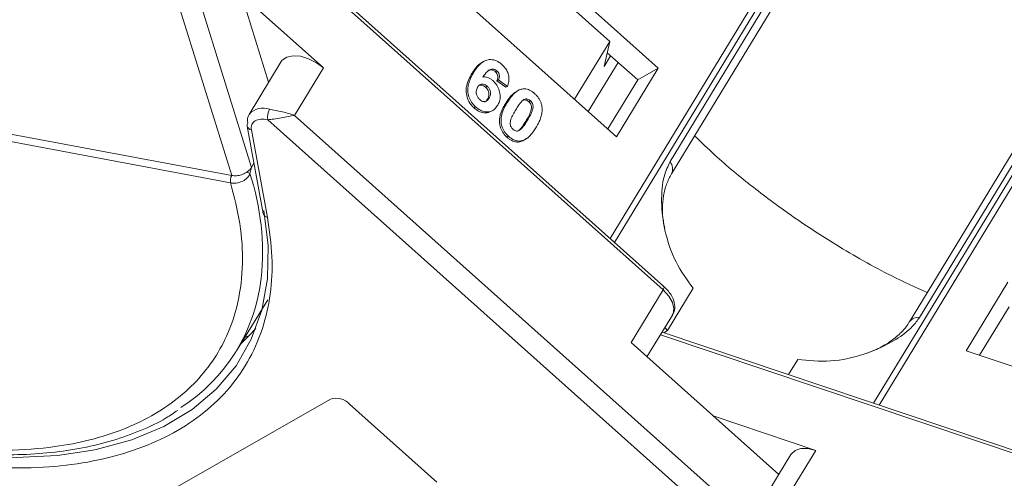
# Model space of a CAD drawing. Header units: millimetres. Extents: x 2098 to 3561, y 550 to 1583.
# Tile 37 of 84: x 2926 to 2983, y 1364 to 1391. Entities that reach past the tile are written whole.
import ezdxf

# ---------------------------------------------------------------- set-up
doc = ezdxf.new("R2010")
doc.units = ezdxf.units.MM

msp = doc.modelspace()

# ---------------------------------------------------------------- linework, layer by layer
at = {"color": 7, "linetype": 'Continuous', "lineweight": 15}
for p, q in [((2981.802, 1414.305), (2959.91, 1378.327)), ((2960.168, 1378.097), (2982.047, 1414.055)), ((2928.585, 1411.887), (2937.873, 1381.996)), ((2939.02, 1382.465), (2929.945, 1411.669)), ((2978.716, 1407.968), (2963.404, 1382.803)), ((2963.483, 1382.09), (2978.796, 1407.256)), ((2997.123, 1404.673), (2975.256, 1368.737)), ((2975.576, 1368.629), (2997.455, 1404.586)), ((2977.94, 1373.735), (2993.253, 1398.901)), ((2992.654, 1398.641), (2977.341, 1373.475)), ((2937.77, 1397.854), (2962.997, 1375.333)), ((2963.05, 1375.524), (2937.864, 1398.009)), ((2936.999, 1397.14), (2940.018, 1387.426)), ((2962.718, 1388.244), (2952.543, 1397.327)), ((2954.485, 1394.625), (2959.89, 1389.799)), ((2950.115, 1393.338), (2960.29, 1384.254)), ((2943.212, 1388.26), (2938.432, 1392.527)), ((2887.587, 1391.424), (2937.872, 1381.996)), ((2937.808, 1381.567), (2887.523, 1390.994)), ((2957.844, 1386.437), (2959.89, 1389.799)), ((2959.89, 1389.799), (2959.557, 1388.339)), ((2961.517, 1387.558), (2959.741, 1389.144)), ((2940.748, 1388.626), (2938.881, 1385.557)), ((2952.538, 1388.636), (2952.442, 1388.581)), ((2960.371, 1388.581), (2958.636, 1385.73)), ((2959.557, 1388.339), (2959.939, 1388.967)), ((2941.531, 1385.498), (2943.212, 1388.26)), ((2951.862, 1387.938), (2951.958, 1387.993)), ((2953.314, 1388.097), (2953.218, 1388.042)), ((2960.29, 1384.254), (2962.718, 1388.244)), ((2962.718, 1388.244), (2961.517, 1387.558)), ((2953.413, 1387.571), (2953.317, 1387.516)), ((2953.317, 1387.516), (2953.837, 1387.131)), ((2953.934, 1387.186), (2953.413, 1387.571)), ((2959.783, 1384.707), (2961.517, 1387.558)), ((2952.75, 1387.191), (2952.654, 1387.137)), ((2953.934, 1387.186), (2953.837, 1387.131)), ((2954.401, 1386.845), (2954.304, 1386.79)), ((2952.859, 1386.495), (2952.763, 1386.441)), ((2953.832, 1386.212), (2953.928, 1386.267)), ((2955.265, 1386.355), (2955.169, 1386.3)), ((2952.076, 1385.996), (2951.98, 1385.941)), ((2952.984, 1385.734), (2953.08, 1385.789)), ((2939.966, 1385.245), (2970.94, 1357.593)), ((2970.006, 1360.077), (2941.531, 1385.498)), ((2955.099, 1385.214), (2955.003, 1385.159)), ((2938.768, 1384.873), (2939.709, 1379.783)), ((2939.014, 1384.646), (2939.955, 1379.556)), ((2954.684, 1384.671), (2954.588, 1384.616)), ((2954.001, 1384.278), (2953.905, 1384.223)), ((2954.732, 1384.009), (2954.636, 1383.954)), ((2955.018, 1384.142), (2955.114, 1384.197)), ((2939.02, 1382.465), (2938.933, 1382.106)), ((2939.168, 1382.708), (2939.02, 1382.465)), ((2937.81, 1381.566), (2937.808, 1381.567)), ((2962.997, 1375.333), (2961.13, 1372.264)), ((2964.753, 1375.426), (2963.259, 1372.971)), ((2983.08, 1375.779), (2980.652, 1371.789)), ((2938.156, 1371.785), (2939.968, 1374.762)), ((2983.151, 1374.351), (2981.433, 1371.527)), ((2962.059, 1371.434), (2963.54, 1373.869)), ((2938.876, 1372.661), (2939.271, 1373.083)), ((2963.105, 1373.152), (2963.259, 1372.971)), ((2938.433, 1372.24), (2938.876, 1372.661)), ((2938.647, 1372.591), (2938.876, 1372.661)), ((2962.843, 1372.723), (2996.199, 1361.519)), ((2996.353, 1361.65), (2962.936, 1372.875)), ((2963.259, 1372.971), (2963.034, 1372.842)), ((2961.13, 1372.264), (2969.732, 1364.584)), ((2980.652, 1371.789), (2993.393, 1367.509)), ((2970.302, 1370.401), (2970.84, 1371.286)), ((2930.172, 1361.294), (2943.616, 1368.979)), ((2944.732, 1368.686), (2949.819, 1364.144)), ((2971.894, 1365.986), (2965.909, 1367.997)), ((2970.447, 1365.759), (2968.58, 1362.69)), ((2970.213, 1363.224), (2971.894, 1365.986))]:
    msp.add_line(p, q, dxfattribs=at)
at = {"color": 7, "linetype": 'Continuous', "lineweight": 15, "flags": 128}
for points in [[(2940.748, 1388.626), (2940.817, 1388.718), (2941.08, 1388.895), (2941.444, 1388.97), (2941.878, 1388.937), (2942.343, 1388.799), (2942.801, 1388.566), (2943.212, 1388.26)], [(2939.747, 1379.967), (2939.99, 1377.926), (2939.947, 1375.98), (2939.618, 1374.152), (2939.007, 1372.459), (2938.121, 1370.921), (2936.968, 1369.552), (2935.561, 1368.368), (2933.915, 1367.38), (2932.047, 1366.601), (2929.977, 1366.036), (2929.672, 1365.975)], [(2962.997, 1375.333), (2963.029, 1375.39), (2963.05, 1375.44), (2963.06, 1375.48), (2963.059, 1375.509), (2963.05, 1375.524)], [(2962.997, 1375.333), (2963.325, 1374.979), (2963.542, 1374.609), (2963.629, 1374.254), (2963.579, 1373.945), (2963.54, 1373.869)], [(2929.672, 1365.975), (2927.727, 1365.694), (2925.321, 1365.577), (2922.783, 1365.686), (2920.141, 1366.02), (2917.423, 1366.577), (2914.657, 1367.349), (2911.873, 1368.329), (2909.248, 1369.438)], [(2970.447, 1365.759), (2970.458, 1365.776), (2970.684, 1365.982), (2971.019, 1366.091), (2971.434, 1366.092), (2971.894, 1365.986)]]:
    msp.add_lwpolyline(points, dxfattribs=at)
at = {"color": 7, "linetype": 'Continuous', "lineweight": 15}
for centre, radius, start, end in [((2939.688, 1384.862), 1.066, 68.65366, 139.28202), ((2940.854, 1385.4), 0.901, 149.67931, 189.91337), ((2939.479, 1385.212), 0.691, 150.01664, 192.97466), ((2939.025, 1384.916), 0.26, 147.17786, 189.40146), ((2939.065, 1384.949), 0.306, 194.22111, 260.39446), ((2962.854, 1382.38), 0.693, 335.20059, 37.52775), ((2938.382, 1381.701), 0.59, 149.93318, 193.12735), ((2938.387, 1381.701), 0.592, 150.11963, 193.15249), ((2938.528, 1381.467), 0.757, 57.60765, 72.91867), ((2924.997, 1377.543), 14.665, 354.06542, 18.13121), ((2940.006, 1379.858), 0.306, 194.22111, 260.39446), ((2929.335, 1377.151), 10.31, 302.75089, 353.73915), ((2977.864, 1373.09), 0.65, 83.27836, 143.80523), ((2943.939, 1367.938), 1.09, 43.32862, 107.22701)]:
    msp.add_arc(centre, radius, start, end, dxfattribs=at)
for points, knots in [([(2937.808, 1381.567), (2938.011, 1380.77), (2938.425, 1379.151), (2938.556, 1376.821), (2938.318, 1374.76), (2937.77, 1372.993), (2937.011, 1371.502), (2935.995, 1370.155), (2934.306, 1368.577), (2932.157, 1367.368), (2929.636, 1366.568), (2927.401, 1366.138), (2924.796, 1365.948), (2921.845, 1366.072), (2918.811, 1366.501), (2915.686, 1367.227), (2912.452, 1368.262), (2909.399, 1369.513), (2906.603, 1370.886), (2904.089, 1372.31), (2901.644, 1373.89), (2898.519, 1376.184), (2895.678, 1378.702), (2893.223, 1381.345), (2891.44, 1383.549), (2889.813, 1385.96), (2888.423, 1388.526), (2887.82, 1390.18), (2887.523, 1390.994)], [0, 0, 0, 0, 0.038862, 0.078912, 0.1200677, 0.1522272, 0.1843815, 0.2172151, 0.2500433, 0.3156185, 0.347778, 0.3799323, 0.4210926, 0.4611415, 0.5, 0.5388632, 0.578912, 0.6200677, 0.6522272, 0.6843815, 0.7172151, 0.7500433, 0.8156185, 0.847778, 0.8799323, 0.9210926, 0.9611404, 1, 1, 1, 1]), ([(2952.446, 1388.573), (2952.426, 1388.564), (2952.226, 1388.478), (2952.049, 1388.225), (2951.9, 1387.997), (2951.862, 1387.938)], [0, 0, 0, 0, 0.075774, 0.763645, 1, 1, 1, 1]), ([(2951.958, 1387.993), (2952.01, 1388.073), (2952.166, 1388.315), (2952.431, 1388.604), (2952.798, 1388.758), (2953.131, 1388.747), (2953.418, 1388.622), (2953.57, 1388.496), (2953.625, 1388.45)], [0, 0, 0, 0, 0.1423372, 0.4291269, 0.5899433, 0.7512055, 0.9098946, 1, 1, 1, 1]), ([(2952.076, 1385.996), (2951.994, 1386.08), (2951.829, 1386.247), (2951.675, 1386.575), (2951.603, 1386.927), (2951.651, 1387.393), (2951.807, 1387.737), (2951.937, 1387.957), (2951.958, 1387.993)], [0, 0, 0, 0, 0.148269, 0.297647, 0.442421, 0.607851, 0.935658, 1, 1, 1, 1]), ([(2953.314, 1388.097), (2953.277, 1388.124), (2953.204, 1388.179), (2953.07, 1388.204), (2952.916, 1388.179), (2952.712, 1388.018), (2952.584, 1387.848), (2952.497, 1387.732)], [0, 0, 0, 0, 0.112049, 0.22438, 0.370115, 0.570276, 1, 1, 1, 1]), ([(2952.766, 1388.076), (2952.767, 1388.077), (2952.803, 1388.11), (2952.899, 1388.142), (2953.036, 1388.145), (2953.147, 1388.1), (2953.198, 1388.058), (2953.218, 1388.042)], [0, 0, 0, 0, 0.007515, 0.325815, 0.646173, 0.861137, 1, 1, 1, 1]), ([(2953.218, 1388.042), (2953.25, 1388.009), (2953.307, 1387.951), (2953.356, 1387.841), (2953.374, 1387.723), (2953.356, 1387.613), (2953.329, 1387.545), (2953.317, 1387.516)], [0, 0, 0, 0, 0.225388, 0.401037, 0.576559, 0.822036, 1, 1, 1, 1]), ([(2953.413, 1387.571), (2953.434, 1387.626), (2953.467, 1387.712), (2953.464, 1387.852), (2953.427, 1387.961), (2953.37, 1388.043), (2953.329, 1388.082), (2953.314, 1388.097)], [0, 0, 0, 0, 0.33384, 0.524547, 0.716372, 0.891824, 1, 1, 1, 1]), ([(2953.625, 1388.45), (2953.708, 1388.366), (2953.857, 1388.215), (2953.987, 1387.925), (2954.037, 1387.618), (2954, 1387.37), (2953.948, 1387.227), (2953.934, 1387.186)], [0, 0, 0, 0, 0.2426908, 0.4390024, 0.635006, 0.8950587, 1, 1, 1, 1]), ([(2951.862, 1387.938), (2951.815, 1387.855), (2951.67, 1387.604), (2951.522, 1387.212), (2951.52, 1386.747), (2951.63, 1386.38), (2951.805, 1386.108), (2951.937, 1385.982), (2951.98, 1385.941)], [0, 0, 0, 0, 0.1472478, 0.443999, 0.6050059, 0.7662416, 0.9237063, 1, 1, 1, 1]), ([(2952.497, 1387.732), (2952.544, 1387.735), (2952.641, 1387.742), (2952.768, 1387.715), (2952.867, 1387.673), (2952.941, 1387.634), (2953.013, 1387.585), (2953.059, 1387.546), (2953.082, 1387.527)], [0, 0, 0, 0, 0.243654, 0.49576, 0.617892, 0.741503, 0.870025, 1, 1, 1, 1]), ([(2953.082, 1387.527), (2953.163, 1387.442), (2953.327, 1387.273), (2953.468, 1386.942), (2953.525, 1386.606), (2953.483, 1386.31), (2953.4, 1386.153), (2953.363, 1386.083)], [0, 0, 0, 0, 0.2102159, 0.4219747, 0.6200164, 0.8310369, 1, 1, 1, 1]), ([(2952.315, 1386.414), (2952.274, 1386.457), (2952.193, 1386.544), (2952.125, 1386.715), (2952.103, 1386.883), (2952.135, 1387.028), (2952.176, 1387.105), (2952.195, 1387.142)], [0, 0, 0, 0, 0.207905, 0.419981, 0.630626, 0.821735, 1, 1, 1, 1]), ([(2952.195, 1387.142), (2952.229, 1387.19), (2952.285, 1387.268), (2952.407, 1387.321), (2952.525, 1387.318), (2952.645, 1387.276), (2952.716, 1387.219), (2952.75, 1387.191)], [0, 0, 0, 0, 0.2767209, 0.4568705, 0.6370074, 0.8240683, 1, 1, 1, 1]), ([(2952.267, 1387.238), (2952.282, 1387.246), (2952.329, 1387.27), (2952.43, 1387.262), (2952.549, 1387.221), (2952.62, 1387.164), (2952.654, 1387.137)], [0, 0, 0, 0, 0.13232, 0.420099, 0.718939, 1, 1, 1, 1]), ([(2952.654, 1387.137), (2952.695, 1387.095), (2952.771, 1387.018), (2952.838, 1386.869), (2952.863, 1386.718), (2952.834, 1386.57), (2952.787, 1386.485), (2952.763, 1386.441)], [0, 0, 0, 0, 0.213757, 0.394944, 0.576585, 0.777311, 1, 1, 1, 1]), ([(2952.75, 1387.191), (2952.791, 1387.15), (2952.867, 1387.073), (2952.934, 1386.924), (2952.959, 1386.773), (2952.93, 1386.625), (2952.883, 1386.54), (2952.859, 1386.495)], [0, 0, 0, 0, 0.213757, 0.394944, 0.576585, 0.777311, 1, 1, 1, 1]), ([(2953.928, 1386.267), (2953.979, 1386.348), (2954.096, 1386.531), (2954.339, 1386.814), (2954.585, 1386.992), (2954.763, 1387.029), (2954.782, 1387.033)], [0, 0, 0, 0, 0.2373811, 0.5389182, 0.9490817, 1, 1, 1, 1]), ([(2954.782, 1387.033), (2954.829, 1387.038), (2954.924, 1387.05), (2955.075, 1387.025), (2955.226, 1386.969), (2955.348, 1386.896), (2955.443, 1386.825), (2955.49, 1386.785), (2955.514, 1386.764)], [0, 0, 0, 0, 0.193776, 0.3936, 0.587864, 0.788908, 0.894169, 1, 1, 1, 1]), ([(2952.859, 1386.495), (2952.824, 1386.445), (2952.769, 1386.364), (2952.655, 1386.296), (2952.545, 1386.292), (2952.425, 1386.328), (2952.354, 1386.384), (2952.315, 1386.414)], [0, 0, 0, 0, 0.288697, 0.463553, 0.639942, 0.801808, 1, 1, 1, 1]), ([(2952.763, 1386.441), (2952.73, 1386.388), (2952.684, 1386.315), (2952.611, 1386.279), (2952.591, 1386.269)], [0, 0, 0, 0, 0.726318, 1, 1, 1, 1]), ([(2954.001, 1384.278), (2953.918, 1384.361), (2953.753, 1384.528), (2953.602, 1384.85), (2953.536, 1385.206), (2953.616, 1385.714), (2953.801, 1386.042), (2953.928, 1386.267)], [0, 0, 0, 0, 0.147528, 0.296569, 0.43214, 0.608737, 1, 1, 1, 1]), ([(2954.308, 1386.785), (2954.281, 1386.765), (2954.184, 1386.693), (2954.064, 1386.549), (2953.935, 1386.376), (2953.866, 1386.267), (2953.832, 1386.212)], [0, 0, 0, 0, 0.139959, 0.4939, 0.74658, 1, 1, 1, 1]), ([(2954.414, 1385.826), (2954.439, 1385.866), (2954.49, 1385.948), (2954.561, 1386.055), (2954.628, 1386.149), (2954.69, 1386.228), (2954.755, 1386.306), (2954.805, 1386.349), (2954.83, 1386.371)], [0, 0, 0, 0, 0.20527, 0.410616, 0.557148, 0.703844, 0.851475, 1, 1, 1, 1]), ([(2954.83, 1386.371), (2954.871, 1386.4), (2954.937, 1386.447), (2955.053, 1386.463), (2955.156, 1386.434), (2955.225, 1386.388), (2955.261, 1386.359), (2955.265, 1386.355)], [0, 0, 0, 0, 0.334804, 0.542561, 0.750382, 0.970721, 1, 1, 1, 1]), ([(2954.848, 1386.381), (2954.853, 1386.384), (2954.884, 1386.403), (2954.958, 1386.406), (2955.06, 1386.379), (2955.129, 1386.333), (2955.165, 1386.304), (2955.169, 1386.3)], [0, 0, 0, 0, 0.056934, 0.351477, 0.64611, 0.958491, 1, 1, 1, 1]), ([(2955.169, 1386.3), (2955.203, 1386.264), (2955.264, 1386.2), (2955.317, 1386.082), (2955.335, 1385.933), (2955.297, 1385.71), (2955.172, 1385.446), (2955.06, 1385.256), (2955.003, 1385.159)], [0, 0, 0, 0, 0.105646, 0.186221, 0.267042, 0.431541, 0.712708, 1, 1, 1, 1]), ([(2955.265, 1386.355), (2955.299, 1386.319), (2955.36, 1386.255), (2955.413, 1386.137), (2955.431, 1385.988), (2955.393, 1385.765), (2955.268, 1385.501), (2955.156, 1385.31), (2955.099, 1385.214)], [0, 0, 0, 0, 0.105646, 0.186221, 0.267042, 0.431541, 0.712708, 1, 1, 1, 1]), ([(2955.514, 1386.764), (2955.555, 1386.725), (2955.639, 1386.646), (2955.749, 1386.506), (2955.841, 1386.351), (2955.896, 1386.208), (2955.928, 1386.087), (2955.937, 1386.024), (2955.942, 1385.993)], [0, 0, 0, 0, 0.192627, 0.388684, 0.582013, 0.783201, 0.891038, 1, 1, 1, 1]), ([(2940.076, 1385.855), (2940.185, 1385.833), (2940.426, 1385.784), (2940.945, 1385.685), (2941.301, 1385.571), (2941.531, 1385.498)], [0, 0, 0, 0, 0.227063, 0.501587, 1, 1, 1, 1]), ([(2951.98, 1385.941), (2952.069, 1385.87), (2952.249, 1385.727), (2952.546, 1385.637), (2952.803, 1385.639), (2952.927, 1385.716), (2952.977, 1385.747)], [0, 0, 0, 0, 0.27888, 0.560548, 0.823047, 1, 1, 1, 1]), ([(2953.363, 1386.083), (2953.308, 1386.005), (2953.197, 1385.848), (2952.949, 1385.708), (2952.656, 1385.686), (2952.347, 1385.781), (2952.166, 1385.924), (2952.076, 1385.996)], [0, 0, 0, 0, 0.197831, 0.3973, 0.59891, 0.798741, 1, 1, 1, 1]), ([(2953.832, 1386.212), (2953.784, 1386.129), (2953.635, 1385.873), (2953.475, 1385.491), (2953.448, 1385.037), (2953.544, 1384.688), (2953.712, 1384.409), (2953.85, 1384.276), (2953.905, 1384.223)], [0, 0, 0, 0, 0.14647, 0.452057, 0.603668, 0.755929, 0.902439, 1, 1, 1, 1]), ([(2954.25, 1384.687), (2954.209, 1384.73), (2954.144, 1384.801), (2954.094, 1384.927), (2954.085, 1385.078), (2954.128, 1385.298), (2954.255, 1385.554), (2954.361, 1385.735), (2954.414, 1385.826)], [0, 0, 0, 0, 0.125351, 0.2021974, 0.2791824, 0.4597421, 0.727968, 1, 1, 1, 1]), ([(2955.942, 1385.993), (2955.947, 1385.937), (2955.957, 1385.825), (2955.937, 1385.622), (2955.884, 1385.39), (2955.792, 1385.158), (2955.692, 1384.954), (2955.623, 1384.837), (2955.588, 1384.778)], [0, 0, 0, 0, 0.118432, 0.2393289, 0.4494336, 0.6641784, 0.8318201, 1, 1, 1, 1]), ([(2941.531, 1385.498), (2941.412, 1385.48), (2941.173, 1385.442), (2940.751, 1385.357), (2940.324, 1385.273), (2940.081, 1385.254), (2939.966, 1385.245)], [0, 0, 0, 0, 0.251519, 0.501784, 0.765632, 1, 1, 1, 1]), ([(2955.003, 1385.159), (2954.978, 1385.119), (2954.927, 1385.038), (2954.856, 1384.93), (2954.79, 1384.837), (2954.728, 1384.758), (2954.663, 1384.681), (2954.613, 1384.638), (2954.588, 1384.616)], [0, 0, 0, 0, 0.205942, 0.411959, 0.558149, 0.704502, 0.851801, 1, 1, 1, 1]), ([(2955.099, 1385.214), (2955.074, 1385.174), (2955.023, 1385.092), (2954.952, 1384.985), (2954.886, 1384.892), (2954.824, 1384.813), (2954.759, 1384.736), (2954.709, 1384.693), (2954.684, 1384.671)], [0, 0, 0, 0, 0.205942, 0.411959, 0.558149, 0.704502, 0.851801, 1, 1, 1, 1]), ([(2954.684, 1384.671), (2954.644, 1384.642), (2954.578, 1384.595), (2954.462, 1384.579), (2954.36, 1384.607), (2954.291, 1384.653), (2954.255, 1384.682), (2954.25, 1384.687)], [0, 0, 0, 0, 0.333678, 0.540413, 0.747264, 0.961209, 1, 1, 1, 1]), ([(2955.588, 1384.778), (2955.537, 1384.697), (2955.42, 1384.514), (2955.181, 1384.234), (2954.936, 1384.054), (2954.758, 1384.015), (2954.732, 1384.009)], [0, 0, 0, 0, 0.236629, 0.537361, 0.932986, 1, 1, 1, 1]), ([(2953.905, 1384.223), (2953.948, 1384.186), (2954.035, 1384.113), (2954.177, 1384.026), (2954.327, 1383.966), (2954.456, 1383.944), (2954.559, 1383.944), (2954.61, 1383.951), (2954.636, 1383.954)], [0, 0, 0, 0, 0.193594, 0.390501, 0.584817, 0.78683, 0.892868, 1, 1, 1, 1]), ([(2954.732, 1384.009), (2954.685, 1384.004), (2954.59, 1383.992), (2954.439, 1384.017), (2954.288, 1384.073), (2954.166, 1384.146), (2954.071, 1384.217), (2954.024, 1384.258), (2954.001, 1384.278)], [0, 0, 0, 0, 0.1937693, 0.3935642, 0.587886, 0.7891312, 0.8942826, 1, 1, 1, 1]), ([(2954.636, 1383.954), (2954.681, 1383.966), (2954.772, 1383.988), (2954.901, 1384.052), (2954.976, 1384.115), (2955.014, 1384.147)], [0, 0, 0, 0, 0.320929, 0.648209, 1, 1, 1, 1]), ([(2978.38, 1375.184), (2977.691, 1375.496), (2975.878, 1376.315), (2973.269, 1377.812), (2970.578, 1379.555), (2968.225, 1381.305), (2966.294, 1382.894), (2965.223, 1383.935), (2964.835, 1384.312)], [0, 0, 0, 0, 0.138435, 0.364297, 0.540845, 0.717422, 0.897727, 1, 1, 1, 1]), ([(2963.404, 1382.803), (2963.281, 1382.536), (2962.967, 1381.853), (2962.863, 1380.444), (2963.066, 1378.719), (2963.673, 1376.914), (2964.394, 1375.92), (2964.753, 1375.426)], [0, 0, 0, 0, 0.125713, 0.321276, 0.524466, 0.763484, 1, 1, 1, 1]), ([(2938.933, 1382.106), (2938.913, 1382.062), (2938.87, 1381.964), (2938.764, 1381.84), (2938.627, 1381.73), (2938.448, 1381.632), (2938.243, 1381.569), (2938.015, 1381.541), (2937.883, 1381.557), (2937.81, 1381.566)], [0, 0, 0, 0, 0.111997, 0.244844, 0.369168, 0.500899, 0.687533, 0.828138, 1, 1, 1, 1]), ([(2937.872, 1381.996), (2937.872, 1381.996), (2937.872, 1381.996), (2937.873, 1381.996), (2937.873, 1381.996), (2937.873, 1381.996)], [0, 0, 0, 0, 0.384666, 0.692333, 1, 1, 1, 1]), ([(2937.873, 1381.996), (2937.964, 1381.986), (2938.147, 1381.967), (2938.442, 1382.03), (2938.641, 1382.119), (2938.735, 1382.181), (2938.75, 1382.191)], [0, 0, 0, 0, 0.313357, 0.626713, 0.94007, 1, 1, 1, 1]), ([(2963.09, 1378.961), (2963.062, 1379.09), (2962.978, 1379.47), (2962.95, 1380.1), (2963.008, 1380.831), (2963.182, 1381.522), (2963.384, 1381.899), (2963.486, 1382.088)], [0, 0, 0, 0, 0.107071, 0.314953, 0.53614, 0.767019, 1, 1, 1, 1]), ([(2939.955, 1379.556), (2940.066, 1378.783), (2940.287, 1377.238), (2940.163, 1375.052), (2939.697, 1372.992), (2938.849, 1371.101), (2937.642, 1369.426), (2936.107, 1368.002), (2934.279, 1366.841), (2932.184, 1365.948), (2929.835, 1365.328), (2927.253, 1364.965), (2925.368, 1364.967), (2924.414, 1364.967)], [0, 0, 0, 0, 0.089814, 0.179634, 0.271599, 0.3642, 0.456801, 0.548766, 0.638577, 0.728401, 0.818212, 0.908035, 1, 1, 1, 1]), ([(2963.529, 1373.875), (2963.546, 1373.895), (2963.658, 1374.025), (2963.696, 1374.373), (2963.614, 1374.774), (2963.418, 1375.12), (2963.227, 1375.375), (2963.059, 1375.499), (2962.996, 1375.545)], [0, 0, 0, 0, 0.042513, 0.286937, 0.539249, 0.71447, 0.894018, 1, 1, 1, 1]), ([(2970.84, 1371.286), (2971.469, 1371.222), (2972.727, 1371.096), (2974.769, 1371.532), (2976.401, 1372.291), (2977.462, 1373.081), (2977.811, 1373.558), (2977.94, 1373.735)], [0, 0, 0, 0, 0.249096, 0.498243, 0.745205, 0.90541, 1, 1, 1, 1]), ([(2977.33, 1373.476), (2977.319, 1373.452), (2977.212, 1373.223), (2976.838, 1372.812), (2976.212, 1372.287), (2975.558, 1371.908), (2975.101, 1371.739), (2974.938, 1371.679)], [0, 0, 0, 0, 0.032923, 0.312637, 0.578403, 0.849061, 1, 1, 1, 1]), ([(2903.931, 1372.25), (2904.779, 1371.753), (2905.968, 1371.055), (2907.768, 1370.131), (2909.312, 1369.394), (2911.166, 1368.603), (2913.115, 1367.869), (2915.148, 1367.213), (2917.225, 1366.658), (2919.316, 1366.221), (2921.396, 1365.914), (2923.443, 1365.744), (2925.438, 1365.718), (2927.363, 1365.839), (2929.203, 1366.112), (2930.946, 1366.536), (2932.571, 1367.124), (2933.84, 1367.717), (2934.503, 1368.17), (2934.722, 1368.321)], [0, 0, 0, 0, 0.077451, 0.108605, 0.160215, 0.21354, 0.270476, 0.329588, 0.390299, 0.452158, 0.514859, 0.578189, 0.642011, 0.706243, 0.770853, 0.835851, 0.901304, 0.967344, 1, 1, 1, 1])]:
    msp.add_open_spline(points, degree=3, knots=knots, dxfattribs=at)
for points in [[(2939.243, 1385.187), (2939.161, 1385.121), (2938.996, 1384.989), (2939.008, 1384.76), (2939.014, 1384.646)], [(2939.966, 1385.245), (2939.825, 1385.266), (2939.542, 1385.309), (2939.343, 1385.228), (2939.243, 1385.187)], [(2938.75, 1382.191), (2938.805, 1382.232), (2938.915, 1382.314), (2938.985, 1382.415), (2939.02, 1382.465)]]:
    msp.add_open_spline(points, degree=3, dxfattribs=at)

doc.saveas('drawing.dxf')
